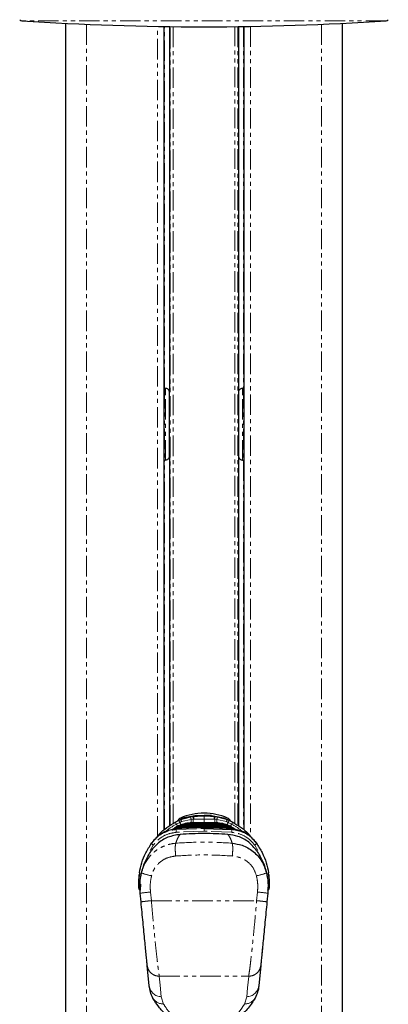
# Paper-space layout 'Wall Base Bracket' of a CAD drawing. Header units: millimetres. Extents: x 245 to 9339, y 492 to 8064.
# Tile 50 of 57: x 7281 to 7396, y 2494 to 2799. Entities that reach past the tile are written whole.
import ezdxf

# ---------------------------------------------------------------- set-up
doc = ezdxf.new("R2010")
doc.units = ezdxf.units.MM
doc.linetypes.add('PHANTOM', pattern=[12.7, 6.35, -1.27, 1.27, -1.27, 1.27, -1.27])

psp = doc.layouts.new('Wall Base Bracket')

# ---------------------------------------------------------------- linework, layer by layer
at = {"color": 8, "linetype": 'PHANTOM', "lineweight": 18}
for p, q in [((7395.07, 2799.02), (7282.06, 2799.02)), ((7302.15, 2797.91), (7302.15, 692.06)), ((7374.98, 2797.91), (7374.98, 692.06)), ((7324.1, 2545.7), (7324.1, 2797.25)), ((7326.32, 2684.97), (7326.32, 2797.22)), ((7328.04, 2549.12), (7328.04, 2797.2)), ((7329.04, 2797.18), (7329.04, 2549.77)), ((7348.09, 2549.77), (7348.09, 2797.18)), ((7349.09, 2797.2), (7349.09, 2549.12)), ((7350.81, 2797.22), (7350.81, 2684.97)), ((7353.03, 2797.25), (7353.03, 2545.7)), ((7326.31, 2684.97), (7326.31, 2662.48)), ((7326.66, 2683.1), (7326.66, 2685.06)), ((7350.47, 2683.1), (7350.47, 2685.05)), ((7350.82, 2684.94), (7350.82, 2662.55)), ((7326.66, 2662.45), (7326.66, 2683.1)), ((7327.71, 2682.38), (7327.71, 2684.27)), ((7327.71, 2663.23), (7327.71, 2682.38)), ((7349.42, 2682.38), (7349.42, 2684.2)), ((7349.42, 2663.15), (7349.42, 2682.38)), ((7350.47, 2662.45), (7350.47, 2683.1)), ((7326.32, 2547.85), (7326.32, 2662.48)), ((7350.81, 2662.48), (7350.81, 2547.85)), ((7331.08, 2550.07), (7329.99, 2549.52)), ((7331.63, 2550.3), (7331.08, 2550.07)), ((7334.56, 2551.01), (7331.63, 2550.3)), ((7334.38, 2551.84), (7335.11, 2551.91)), ((7335.2, 2551.06), (7334.56, 2551.01)), ((7335.11, 2551.91), (7335.43, 2551.93)), ((7335.45, 2551.07), (7335.2, 2551.06)), ((7335.43, 2551.93), (7336.21, 2552.2)), ((7338.57, 2551.11), (7335.45, 2551.07)), ((7338.57, 2551.97), (7338.57, 2552.23)), ((7338.57, 2551.11), (7338.57, 2551.97)), ((7338.57, 2551.11), (7338.57, 2549.93)), ((7341.68, 2551.07), (7338.57, 2551.11)), ((7338.57, 2549.78), (7338.57, 2549.98)), ((7341.7, 2551.93), (7340.92, 2552.2)), ((7341.93, 2551.06), (7341.68, 2551.07)), ((7341.7, 2551.93), (7342.02, 2551.91)), ((7342.57, 2551.01), (7341.93, 2551.06)), ((7342.02, 2551.91), (7342.75, 2551.84)), ((7345.5, 2550.3), (7342.57, 2551.01)), ((7346.05, 2550.07), (7345.5, 2550.3)), ((7347.14, 2549.52), (7346.05, 2550.07)), ((7329.92, 2547.86), (7338.57, 2548.21)), ((7329.92, 2547.86), (7330.11, 2548.1)), ((7338.57, 2547.36), (7329.97, 2547.01)), ((7330.31, 2548.11), (7330.17, 2548.1)), ((7332.24, 2548.62), (7332.29, 2548.62)), ((7332.29, 2548.62), (7332.58, 2548.84)), ((7332.96, 2549.15), (7333.01, 2549.15)), ((7333.01, 2549.15), (7333.35, 2549.37)), ((7333.81, 2549.67), (7333.87, 2549.67)), ((7333.87, 2549.67), (7334.28, 2549.89)), ((7338.57, 2549.3), (7338.57, 2549.5)), ((7338.57, 2548.82), (7338.57, 2549.02)), ((7338.57, 2548.21), (7338.57, 2548.43)), ((7338.57, 2547.36), (7338.57, 2548.21)), ((7347.16, 2547.01), (7338.57, 2547.36)), ((7343.26, 2549.67), (7342.85, 2549.89)), ((7343.26, 2549.67), (7343.32, 2549.67)), ((7344.12, 2549.15), (7343.78, 2549.37)), ((7344.12, 2549.15), (7344.17, 2549.15)), ((7344.85, 2548.62), (7344.55, 2548.84)), ((7344.85, 2548.62), (7344.89, 2548.62)), ((7346.96, 2548.1), (7346.82, 2548.11)), ((7346.96, 2548.1), (7346.95, 2548.11)), ((7347.02, 2548.1), (7346.96, 2548.1)), ((7347.21, 2547.86), (7347.02, 2548.1)), ((7322.84, 2543.01), (7321.86, 2541.36)), ((7355.26, 2541.36), (7354.29, 2543.01)), ((7318.97, 2530.87), (7318.91, 2529.04)), ((7321.96, 2528.44), (7322.23, 2525.76)), ((7322.23, 2525.76), (7354.9, 2525.76)), ((7354.9, 2525.76), (7355.17, 2528.44)), ((7357.01, 2514.82), (7356.96, 2514.82)), ((7324.7, 2502.27), (7352.43, 2502.27)), ((7325.32, 2495.94), (7326.02, 2493.67)), ((7351.11, 2493.67), (7351.81, 2495.94))]:
    psp.add_line(p, q, dxfattribs=at)
at = {"color": 7, "linetype": 'Continuous', "lineweight": 25}
for p, q in [((7295.61, 2798.22), (7295.61, 692.06)), ((7381.52, 692.06), (7381.52, 2798.22)), ((7326.25, 2547.79), (7326.25, 2797.22)), ((7327.82, 2797.2), (7327.82, 2683.61)), ((7349.32, 2683.61), (7349.32, 2797.2)), ((7350.89, 2797.22), (7350.89, 2547.78)), ((7326.25, 2684.97), (7326.32, 2684.97)), ((7350.81, 2684.97), (7350.89, 2684.97)), ((7327.86, 2668.23), (7327.86, 2679.23)), ((7349.28, 2679.23), (7349.28, 2668.23)), ((7327.82, 2663.85), (7327.82, 2548.98)), ((7349.32, 2548.98), (7349.32, 2663.85)), ((7326.32, 2662.48), (7326.25, 2662.48)), ((7350.89, 2662.48), (7350.81, 2662.48)), ((7329.62, 2550.14), (7330.7, 2550.71)), ((7330.7, 2550.71), (7331.23, 2550.95)), ((7331.23, 2550.95), (7334.38, 2551.84)), ((7336.21, 2552.2), (7332.51, 2551.48)), ((7336.21, 2552.2), (7338.57, 2552.23)), ((7340.92, 2552.2), (7338.57, 2552.23)), ((7340.92, 2552.2), (7344.62, 2551.48)), ((7342.75, 2551.84), (7345.9, 2550.95)), ((7345.9, 2550.95), (7346.43, 2550.71)), ((7346.43, 2550.71), (7347.51, 2550.14)), ((7328.67, 2547.8), (7328.59, 2547.74)), ((7330.05, 2548.67), (7329.4, 2548.28)), ((7330.15, 2548.72), (7330.05, 2548.67)), ((7330.17, 2548.1), (7330.11, 2548.1)), ((7330.17, 2548.1), (7330.18, 2548.11)), ((7330.31, 2548.12), (7330.18, 2548.11)), ((7330.31, 2548.11), (7330.31, 2548.12)), ((7331.95, 2548.32), (7331.91, 2548.32)), ((7331.91, 2548.32), (7331.91, 2548.32)), ((7332.62, 2548.85), (7332.58, 2548.84)), ((7332.58, 2548.84), (7332.58, 2548.85)), ((7333.41, 2549.37), (7333.35, 2549.37)), ((7333.35, 2549.37), (7333.35, 2549.37)), ((7334.35, 2549.9), (7334.28, 2549.89)), ((7334.28, 2549.89), (7334.28, 2549.89)), ((7338.57, 2548.21), (7347.21, 2547.86)), ((7342.85, 2549.89), (7342.78, 2549.9)), ((7343.78, 2549.37), (7343.72, 2549.37)), ((7343.78, 2549.37), (7343.78, 2549.37)), ((7344.55, 2548.84), (7344.51, 2548.85)), ((7344.55, 2548.84), (7344.55, 2548.85)), ((7345.22, 2548.32), (7345.18, 2548.32)), ((7345.9, 2548.16), (7345.22, 2548.32)), ((7345.22, 2548.32), (7345.22, 2548.32)), ((7346.95, 2548.11), (7346.82, 2548.12)), ((7346.82, 2548.11), (7346.82, 2548.12)), ((7347.02, 2548.11), (7346.95, 2548.11)), ((7347.08, 2548.67), (7346.98, 2548.72)), ((7347.02, 2548.1), (7347.02, 2548.11)), ((7347.08, 2548.67), (7347.73, 2548.28)), ((7347.73, 2548.28), (7347.82, 2548.22)), ((7348.54, 2547.74), (7348.46, 2547.8)), ((7322.68, 2544.12), (7322.36, 2543.68)), ((7354.46, 2544.12), (7354.78, 2543.68)), ((7321.79, 2542.85), (7322.05, 2543.18)), ((7355.09, 2543.17), (7355.34, 2542.85)), ((7318.37, 2531.38), (7318.45, 2533.8)), ((7318.52, 2534.45), (7318.45, 2533.8)), ((7358.68, 2533.8), (7358.61, 2534.45)), ((7358.68, 2533.8), (7358.76, 2531.38)), ((7318.31, 2529.66), (7318.37, 2531.38)), ((7358.76, 2531.38), (7358.82, 2529.66)), ((7319.05, 2525.38), (7318.79, 2528.06)), ((7358.34, 2528.06), (7358.09, 2525.38)), ((7357.19, 2516.66), (7357.14, 2516.66)), ((7357.02, 2515.38), (7357.07, 2515.38)), ((7356.6, 2510.58), (7356.55, 2510.58)), ((7356.64, 2510.94), (7356.59, 2510.95)), ((7356.29, 2507.34), (7356.24, 2507.34)), ((7356.34, 2507.83), (7356.29, 2507.83)), ((7356.46, 2509.03), (7356.41, 2509.04)), ((7356.43, 2509.34), (7356.48, 2509.33)), ((7356.49, 2509.43), (7356.44, 2509.43)), ((7321.57, 2499.31), (7320.95, 2505.64)), ((7356.18, 2505.64), (7355.57, 2499.31)), ((7356.16, 2506.01), (7356.11, 2506.01))]:
    psp.add_line(p, q, dxfattribs=at)
at = {"color": 8, "linetype": 'PHANTOM', "lineweight": 18, "flags": 128}
for points in [[(7335.2, 2551.06), (7335.21, 2550.75), (7335.22, 2550.48), (7335.23, 2550.23), (7335.23, 2550.02), (7335.24, 2549.87)], [(7341.9, 2549.91), (7341.9, 2550.02), (7341.91, 2550.23), (7341.91, 2550.48), (7341.92, 2550.75), (7341.93, 2551.06)], [(7332.3, 2548.35), (7332.3, 2548.37), (7332.3, 2548.42), (7332.29, 2548.48), (7332.29, 2548.52), (7332.29, 2548.56), (7332.29, 2548.59), (7332.29, 2548.61), (7332.29, 2548.62)], [(7333.03, 2548.87), (7333.03, 2548.89), (7333.02, 2548.95), (7333.02, 2549), (7333.02, 2549.05), (7333.02, 2549.09), (7333.02, 2549.12), (7333.01, 2549.14), (7333.01, 2549.15)], [(7333.88, 2549.39), (7333.88, 2549.41), (7333.88, 2549.47), (7333.88, 2549.52), (7333.88, 2549.57), (7333.87, 2549.61), (7333.87, 2549.64), (7333.87, 2549.66), (7333.87, 2549.67)], [(7343.25, 2549.39), (7343.25, 2549.41), (7343.25, 2549.47), (7343.25, 2549.52), (7343.26, 2549.57), (7343.26, 2549.61), (7343.26, 2549.64), (7343.26, 2549.66), (7343.26, 2549.67)], [(7344.1, 2548.87), (7344.1, 2548.89), (7344.11, 2548.95), (7344.11, 2549), (7344.11, 2549.05), (7344.11, 2549.09), (7344.12, 2549.12), (7344.12, 2549.14), (7344.12, 2549.15)], [(7344.83, 2548.35), (7344.83, 2548.37), (7344.83, 2548.42), (7344.84, 2548.48), (7344.84, 2548.52), (7344.84, 2548.56), (7344.84, 2548.59), (7344.85, 2548.61), (7344.85, 2548.62)], [(7322.84, 2543.01), (7322.72, 2543.08), (7322.61, 2543.17), (7322.51, 2543.26), (7322.43, 2543.36), (7322.37, 2543.45), (7322.34, 2543.54), (7322.33, 2543.62), (7322.36, 2543.68)], [(7354.29, 2543.01), (7354.41, 2543.08), (7354.52, 2543.17), (7354.62, 2543.26), (7354.7, 2543.36), (7354.76, 2543.45), (7354.79, 2543.54), (7354.8, 2543.62), (7354.78, 2543.68)], [(7324.7, 2502.27), (7324.97, 2499.52), (7325.32, 2495.94)], [(7351.81, 2495.94), (7352.08, 2498.69), (7352.43, 2502.27)]]:
    psp.add_lwpolyline(points, dxfattribs=at)
at = {"color": 7, "linetype": 'Continuous', "lineweight": 25, "flags": 128}
for points in [[(7328.71, 2547.83), (7328.83, 2547.9), (7329.31, 2548.22)], [(7347.82, 2548.22), (7348.31, 2547.9), (7348.7, 2547.64)]]:
    psp.add_lwpolyline(points, dxfattribs=at)
at = {"color": 7, "linetype": 'Continuous', "lineweight": 25}
for centre, radius, start, end in [((7282.13, 2800.02), 1, 223.253, 266.1738), ((7338.57, 3643.91), 846.78, 266.17378, 273.82622), ((7395.01, 2800.02), 1, 273.8262, 316.747), ((7332.07, 2549.56), 2, 113.9695, 150.2898), ((7338.57, 2534.94), 18, 66.0305, 113.9695), ((7345.07, 2549.56), 2, 29.4478, 66.0305), ((7318.91, 2529.64), 0.6, 178, 270), ((7358.22, 2529.64), 0.6, 270, 2)]:
    psp.add_arc(centre, radius, start, end, dxfattribs=at)
at = {"color": 8, "linetype": 'PHANTOM', "lineweight": 18}
for centre, radius, start, end in [((7324.32, 2546.51), 6.43, 27.9792, 34.4734), ((7328.11, 2548.76), 3.24, 23.8192, 36.985), ((7253.54, 2518.79), 83.61, 21.3615, 21.9702), ((7329.64, 2549.53), 2.14, 21.2599, 41.863), ((7330.42, 2550.55), 4.17, 6.3075, 18.0463), ((7283.42, 2549.51), 51.17, 0.3812, 1.6837), ((7324.99, 2550.51), 10.22, 3.0811, 7.9027), ((7149.64, 2545.44), 185.9, 1.7332, 1.9979), ((7527.49, 2545.44), 185.9, 178.0021, 178.2668), ((7352.14, 2550.51), 10.22, 172.0973, 176.9189), ((7398.07, 2549.42), 55.52, 178.3577, 179.5158), ((7346.71, 2550.55), 4.17, 161.9537, 173.6925), ((7347.49, 2549.53), 2.14, 138.137, 158.7401), ((7422.12, 2519.37), 82.02, 158.0263, 158.6623), ((7349.02, 2548.76), 3.24, 143.015, 156.1808), ((7352.81, 2546.51), 6.43, 145.5266, 152.0208), ((7336.85, 2547.84), 6.92, 179.7748, 186.9052), ((7377.86, 2576.53), 54.96, 209.4341, 210.2907), ((7300, 2576.11), 54.12, 329.6798, 330.5703), ((7340.28, 2547.84), 6.92, 353.0948, 0.2252), ((7319, 2533.87), 0.547, 187.1068, 275.93), ((7319.08, 2534.47), 0.561, 181.4063, 273.1285), ((7325.33, 2550.17), 16.95, 248.7319, 259.6763), ((7351.8, 2550.17), 16.95, 280.3237, 291.2681), ((7358.05, 2534.47), 0.561, 266.8715, 358.5937), ((7358.14, 2533.87), 0.547, 264.07, 352.8932), ((7318.87, 2531.39), 0.505, 181.7841, 254.2349), ((7358.26, 2531.39), 0.506, 285.1837, 358.1823), ((7324.84, 2491.45), 37.1, 94.4465, 99.3836), ((7352.29, 2491.45), 37.1, 80.6164, 85.5535), ((7325.38, 2499.78), 3.84, 187.0492, 269.2205), ((7351.76, 2499.78), 3.84, 270.7795, 352.9508), ((7325.89, 2497.32), 3.64, 209.2788, 272.0986), ((7351.24, 2497.32), 3.64, 267.9014, 330.7212)]:
    psp.add_arc(centre, radius, start, end, dxfattribs=at)
at = {"color": 7, "linetype": 'Continuous', "lineweight": 25}
for centre, start_param, end_param in [((7327.67, 2679.23), 4.712389, 5.388352), ((7349.46, 2679.23), 0.894834, 1.570796), ((7327.67, 2668.23), 4.036426, 4.712389), ((7349.46, 2668.23), 1.570796, 2.246759)]:
    psp.add_ellipse(centre, major_axis=(0, 7), ratio=0.026186, start_param=start_param, end_param=end_param, dxfattribs=at)
for points, knots in [([(7326.32, 2684.97), (7326.46, 2684.96), (7326.75, 2684.95), (7327.14, 2684.81), (7327.48, 2684.58), (7327.76, 2684.19), (7327.79, 2683.82), (7327.82, 2683.61)], [0, 0, 0, 0, 0.155314, 0.310339, 0.472241, 0.702736, 1, 1, 1, 1]), ([(7349.32, 2683.61), (7349.34, 2683.85), (7349.39, 2684.23), (7349.71, 2684.63), (7350.09, 2684.86), (7350.48, 2684.96), (7350.73, 2684.97), (7350.81, 2684.97)], [0, 0, 0, 0, 0.3398111, 0.5509555, 0.7294212, 0.908781, 1, 1, 1, 1]), ([(7327.82, 2663.85), (7327.79, 2663.61), (7327.75, 2663.22), (7327.43, 2662.82), (7327.04, 2662.6), (7326.65, 2662.5), (7326.4, 2662.49), (7326.32, 2662.48)], [0, 0, 0, 0, 0.339811, 0.550955, 0.729421, 0.908781, 1, 1, 1, 1]), ([(7350.81, 2662.48), (7350.67, 2662.49), (7350.38, 2662.51), (7350, 2662.64), (7349.65, 2662.88), (7349.37, 2663.27), (7349.34, 2663.64), (7349.32, 2663.85)], [0, 0, 0, 0, 0.1553142, 0.3103392, 0.4722408, 0.7027363, 1, 1, 1, 1]), ([(7323.68, 2545.18), (7324.02, 2545.62), (7324.98, 2546.87), (7327.01, 2548.53), (7328.74, 2549.6), (7329.62, 2550.14)], [0, 0, 0, 0, 0.2152012, 0.6038271, 1, 1, 1, 1]), ([(7332.51, 2551.48), (7332.49, 2551.48), (7332.03, 2551.3), (7331.62, 2551.12), (7331.23, 2550.95)], [0, 0, 0, 0, 0.05035, 1, 1, 1, 1]), ([(7338.57, 2549.98), (7338.53, 2549.98), (7337.83, 2549.98), (7336.42, 2549.97), (7335.05, 2549.92), (7334.35, 2549.9)], [0, 0, 0, 0, 0.024033, 0.499895, 1, 1, 1, 1]), ([(7342.78, 2549.9), (7342.75, 2549.9), (7342.05, 2549.93), (7340.64, 2549.97), (7339.27, 2549.98), (7338.57, 2549.98)], [0, 0, 0, 0, 0.024244, 0.500106, 1, 1, 1, 1]), ([(7344.62, 2551.48), (7344.64, 2551.48), (7345.1, 2551.3), (7345.51, 2551.12), (7345.9, 2550.95)], [0, 0, 0, 0, 0.05035, 1, 1, 1, 1]), ([(7347.51, 2550.14), (7348.37, 2549.62), (7350.11, 2548.55), (7352.14, 2546.88), (7353.11, 2545.62), (7353.45, 2545.18)], [0, 0, 0, 0, 0.388625, 0.784799, 1, 1, 1, 1]), ([(7330.11, 2548.1), (7329, 2547.91), (7326.8, 2547.53), (7324.26, 2545.95), (7323.14, 2544.65), (7322.68, 2544.12)], [0, 0, 0, 0, 0.373601, 0.740943, 1, 1, 1, 1]), ([(7333.35, 2549.37), (7332.88, 2549.32), (7332.06, 2549.24), (7330.76, 2548.88), (7329.65, 2548.42), (7328.94, 2547.97), (7328.67, 2547.8)], [0, 0, 0, 0, 0.2849259, 0.4961002, 0.8071302, 1, 1, 1, 1]), ([(7328.71, 2547.76), (7328.92, 2547.91), (7329.44, 2548.24), (7330.48, 2548.67), (7331.68, 2549.02), (7332.58, 2549.11), (7332.96, 2549.15)], [0, 0, 0, 0, 0.17113, 0.404514, 0.745288, 1, 1, 1, 1]), ([(7332.58, 2548.84), (7332.51, 2548.84), (7331.94, 2548.8), (7331.01, 2548.65), (7329.96, 2548.3), (7329.31, 2548.06), (7329.03, 2547.88), (7328.95, 2547.83)], [0, 0, 0, 0, 0.0545481, 0.4540849, 0.7324253, 0.9327807, 1, 1, 1, 1]), ([(7329.23, 2547.89), (7329.27, 2547.91), (7329.63, 2548.08), (7330.49, 2548.35), (7331.46, 2548.56), (7332.1, 2548.61), (7332.24, 2548.62)], [0, 0, 0, 0, 0.042226, 0.381599, 0.867688, 1, 1, 1, 1]), ([(7329.31, 2548.22), (7329.31, 2548.22), (7329.34, 2548.24), (7329.37, 2548.26), (7329.4, 2548.28)], [0, 0, 0, 0, 0.0094, 1, 1, 1, 1]), ([(7329.4, 2548.28), (7329.62, 2548.41), (7330.27, 2548.79), (7331.64, 2549.35), (7332.93, 2549.62), (7333.72, 2549.66), (7333.81, 2549.67)], [0, 0, 0, 0, 0.160385, 0.490153, 0.944734, 1, 1, 1, 1]), ([(7334.28, 2549.89), (7334.28, 2549.89), (7333.57, 2549.86), (7332.12, 2549.65), (7330.81, 2549.04), (7330.15, 2548.72)], [0, 0, 0, 0, 0.002812, 0.494132, 1, 1, 1, 1]), ([(7338.57, 2548.43), (7337.68, 2548.43), (7334.92, 2548.41), (7332.17, 2548.23), (7330.31, 2548.11)], [0, 0, 0, 0, 0.32125, 1, 1, 1, 1]), ([(7331.91, 2548.32), (7331.75, 2548.31), (7331.36, 2548.28), (7330.98, 2548.19), (7330.76, 2548.14)], [0, 0, 0, 0, 0.415371, 1, 1, 1, 1]), ([(7338.57, 2548.54), (7338.47, 2548.54), (7337.7, 2548.54), (7336.6, 2548.52), (7334.92, 2548.48), (7333.49, 2548.42), (7332.38, 2548.35), (7331.95, 2548.32)], [0, 0, 0, 0, 0.04475, 0.3480765, 0.4997344, 0.8031202, 1, 1, 1, 1]), ([(7338.57, 2549.02), (7337.91, 2549.02), (7336.92, 2549.01), (7335.26, 2548.97), (7333.94, 2548.92), (7332.95, 2548.86), (7332.62, 2548.85)], [0, 0, 0, 0, 0.3308948, 0.4997867, 0.8377138, 1, 1, 1, 1]), ([(7338.57, 2549.5), (7338.04, 2549.5), (7337.18, 2549.5), (7335.61, 2549.46), (7334.41, 2549.42), (7333.55, 2549.38), (7333.41, 2549.37)], [0, 0, 0, 0, 0.305202, 0.499842, 0.916458, 1, 1, 1, 1]), ([(7343.72, 2549.37), (7343.2, 2549.4), (7342.34, 2549.44), (7340.76, 2549.48), (7339.57, 2549.5), (7338.71, 2549.5), (7338.57, 2549.5)], [0, 0, 0, 0, 0.305522, 0.500162, 0.917082, 1, 1, 1, 1]), ([(7344.51, 2548.85), (7343.85, 2548.88), (7342.86, 2548.93), (7341.2, 2548.99), (7339.88, 2549.02), (7338.89, 2549.02), (7338.57, 2549.02)], [0, 0, 0, 0, 0.331322, 0.500214, 0.838141, 1, 1, 1, 1]), ([(7345.18, 2548.32), (7345.08, 2548.33), (7344.31, 2548.38), (7343.21, 2548.44), (7341.54, 2548.5), (7340.1, 2548.53), (7339, 2548.54), (7338.57, 2548.54)], [0, 0, 0, 0, 0.045283, 0.348609, 0.500266, 0.803652, 1, 1, 1, 1]), ([(7346.82, 2548.11), (7344.96, 2548.23), (7342.21, 2548.41), (7339.45, 2548.43), (7338.57, 2548.43)], [0, 0, 0, 0, 0.67875, 1, 1, 1, 1]), ([(7346.98, 2548.72), (7346.96, 2548.74), (7346.31, 2549.09), (7344.97, 2549.66), (7343.56, 2549.82), (7342.85, 2549.89)], [0, 0, 0, 0, 0.018267, 0.509409, 1, 1, 1, 1]), ([(7343.32, 2549.67), (7343.41, 2549.66), (7344.21, 2549.62), (7345.51, 2549.35), (7346.87, 2548.79), (7347.52, 2548.4), (7347.73, 2548.28)], [0, 0, 0, 0, 0.058111, 0.513481, 0.843245, 1, 1, 1, 1]), ([(7348.46, 2547.8), (7348.04, 2548.06), (7347.31, 2548.5), (7346.04, 2548.99), (7344.9, 2549.28), (7344.08, 2549.34), (7343.78, 2549.37)], [0, 0, 0, 0, 0.296146, 0.5073, 0.816527, 1, 1, 1, 1]), ([(7344.17, 2549.15), (7344.21, 2549.14), (7344.76, 2549.11), (7345.66, 2548.96), (7346.97, 2548.55), (7347.87, 2548.16), (7348.39, 2547.81), (7348.48, 2547.75)], [0, 0, 0, 0, 0.028912, 0.36082, 0.591296, 0.929858, 1, 1, 1, 1]), ([(7348.27, 2547.8), (7348.26, 2547.81), (7347.94, 2548.02), (7347.1, 2548.33), (7345.88, 2548.72), (7344.96, 2548.8), (7344.55, 2548.84)], [0, 0, 0, 0, 0.0179849, 0.2892278, 0.6839924, 1, 1, 1, 1]), ([(7344.89, 2548.62), (7345.03, 2548.61), (7345.67, 2548.56), (7346.65, 2548.35), (7347.51, 2548.07), (7347.86, 2547.91), (7347.9, 2547.89)], [0, 0, 0, 0, 0.1340314, 0.6200034, 0.9593039, 1, 1, 1, 1]), ([(7354.46, 2544.12), (7353.99, 2544.65), (7352.87, 2545.95), (7350.33, 2547.53), (7348.13, 2547.91), (7347.02, 2548.1)], [0, 0, 0, 0, 0.259057, 0.626399, 1, 1, 1, 1]), ([(7331.14, 2546.33), (7329.85, 2546.11), (7327.29, 2545.68), (7324.16, 2543.73), (7322.78, 2542.02), (7322.18, 2541.26)], [0, 0, 0, 0, 0.358423, 0.7169, 1, 1, 1, 1]), ([(7345.99, 2546.33), (7343.53, 2546.46), (7338.57, 2546.73), (7333.62, 2546.46), (7331.14, 2546.33)], [0, 0, 0, 0, 0.498544, 1, 1, 1, 1]), ([(7354.95, 2541.26), (7354.17, 2542.2), (7352.61, 2544.07), (7349.36, 2545.82), (7347.04, 2546.17), (7345.99, 2546.33)], [0, 0, 0, 0, 0.353352, 0.707215, 1, 1, 1, 1]), ([(7318.52, 2534.45), (7318.73, 2535.47), (7319.14, 2537.43), (7320.38, 2540.61), (7321.69, 2542.65), (7322.36, 2543.68)], [0, 0, 0, 0, 0.349022, 0.66958, 1, 1, 1, 1]), ([(7319.18, 2534.38), (7319.49, 2535.52), (7320.09, 2537.79), (7321.48, 2540.1), (7322.18, 2541.26)], [0, 0, 0, 0, 0.499404, 1, 1, 1, 1]), ([(7347.3, 2543.61), (7348.34, 2543.45), (7350.69, 2543.07), (7353.95, 2541.17), (7356.69, 2538.18), (7357.53, 2535.65), (7357.95, 2534.38)], [0, 0, 0, 0, 0.208695, 0.473319, 0.736593, 1, 1, 1, 1]), ([(7354.78, 2543.68), (7355.42, 2542.68), (7356.73, 2540.65), (7357.98, 2537.46), (7358.4, 2535.47), (7358.61, 2534.45)], [0, 0, 0, 0, 0.32022, 0.650979, 1, 1, 1, 1]), ([(7354.95, 2541.26), (7355.65, 2540.11), (7357.04, 2537.79), (7357.65, 2535.52), (7357.95, 2534.38)], [0, 0, 0, 0, 0.499285, 1, 1, 1, 1]), ([(7318.79, 2528.06), (7318.73, 2529.1), (7318.61, 2531.23), (7318.99, 2533.32), (7319.18, 2534.38)], [0, 0, 0, 0, 0.493479, 1, 1, 1, 1]), ([(7357.95, 2534.38), (7358.14, 2533.35), (7358.52, 2531.26), (7358.4, 2529.13), (7358.34, 2528.06)], [0, 0, 0, 0, 0.493486, 1, 1, 1, 1]), ([(7320.95, 2505.64), (7320.91, 2506.05), (7320.83, 2506.87), (7320.66, 2508.66), (7320.45, 2510.8), (7320.21, 2513.29), (7319.95, 2516.07), (7319.66, 2519.06), (7319.35, 2522.19), (7319.15, 2524.32), (7319.05, 2525.38)], [0, 0, 0, 0, 0.124405, 0.249474, 0.373855, 0.498989, 0.623387, 0.749223, 0.874701, 1, 1, 1, 1]), ([(7358.09, 2525.38), (7357.98, 2524.31), (7357.78, 2522.17), (7357.47, 2519.03), (7357.18, 2516.04), (7356.91, 2513.27), (7356.67, 2510.78), (7356.47, 2508.65), (7356.3, 2506.86), (7356.22, 2506.05), (7356.18, 2505.64)], [0, 0, 0, 0, 0.12587, 0.2521792, 0.3773137, 0.5026874, 0.6269191, 0.7518759, 0.87635, 1, 1, 1, 1]), ([(7322.71, 2495.53), (7322.42, 2496.15), (7321.84, 2497.4), (7321.66, 2498.67), (7321.57, 2499.31)], [0, 0, 0, 0, 0.496617, 1, 1, 1, 1]), ([(7355.57, 2499.31), (7355.48, 2498.68), (7355.3, 2497.41), (7354.71, 2496.16), (7354.42, 2495.53)], [0, 0, 0, 0, 0.496951, 1, 1, 1, 1]), ([(7354.42, 2495.53), (7353.78, 2494.49), (7352.83, 2492.91), (7350.88, 2490.87), (7349.27, 2489.54), (7347.56, 2488.43), (7345.62, 2487.44), (7343.29, 2486.61), (7340.66, 2486.13), (7338.29, 2486.01), (7335.83, 2486.21), (7333.57, 2486.71), (7331.59, 2487.43), (7329.87, 2488.26), (7328.27, 2489.25), (7326.32, 2490.77), (7324.32, 2492.86), (7323.26, 2494.62), (7322.71, 2495.53)], [0, 0, 0, 0, 0.130736, 0.197342, 0.26455, 0.310389, 0.35682, 0.419933, 0.465352, 0.504812, 0.544104, 0.59545, 0.636247, 0.678031, 0.728876, 0.780345, 0.886146, 1, 1, 1, 1])]:
    psp.add_open_spline(points, degree=3, knots=knots, dxfattribs=at)
at = {"color": 8, "linetype": 'PHANTOM', "lineweight": 18}
for points, knots in [([(7335.43, 2551.93), (7335.91, 2551.94), (7336.95, 2551.97), (7338, 2551.97), (7338.57, 2551.97)], [0, 0, 0, 0, 0.458483, 1, 1, 1, 1]), ([(7338.57, 2551.97), (7339.13, 2551.97), (7340.18, 2551.97), (7341.23, 2551.94), (7341.7, 2551.93)], [0, 0, 0, 0, 0.541517, 1, 1, 1, 1]), ([(7322.36, 2543.68), (7322.88, 2544.31), (7324.05, 2545.71), (7326.69, 2547.31), (7328.85, 2547.68), (7329.92, 2547.86)], [0, 0, 0, 0, 0.291567, 0.64553, 1, 1, 1, 1]), ([(7329.97, 2547.01), (7328.96, 2546.83), (7326.92, 2546.47), (7324.43, 2544.94), (7323.34, 2543.61), (7322.84, 2543.01)], [0, 0, 0, 0, 0.3525532, 0.7063709, 1, 1, 1, 1]), ([(7329.99, 2549.52), (7328.97, 2548.94), (7327.78, 2548.27), (7326.81, 2547.34), (7326.68, 2547.21)], [0, 0, 0, 0, 0.867136, 1, 1, 1, 1]), ([(7332.26, 2548.3), (7332.26, 2548.33), (7332.25, 2548.4), (7332.25, 2548.5), (7332.24, 2548.59), (7332.24, 2548.61), (7332.24, 2548.62)], [0, 0, 0, 0, 0.161031, 0.440687, 0.720344, 1, 1, 1, 1]), ([(7332.29, 2548.62), (7332.32, 2548.63), (7333.03, 2548.67), (7334.07, 2548.72), (7335.74, 2548.78), (7337.13, 2548.81), (7338.18, 2548.82), (7338.57, 2548.82)], [0, 0, 0, 0, 0.0173915, 0.3369317, 0.4966963, 0.8162996, 1, 1, 1, 1]), ([(7332.98, 2548.83), (7332.98, 2548.85), (7332.97, 2548.92), (7332.97, 2549.03), (7332.96, 2549.12), (7332.96, 2549.14), (7332.96, 2549.15)], [0, 0, 0, 0, 0.161012, 0.440674, 0.720337, 1, 1, 1, 1]), ([(7333.01, 2549.15), (7333.6, 2549.18), (7334.51, 2549.22), (7336.15, 2549.28), (7337.42, 2549.3), (7338.35, 2549.3), (7338.57, 2549.3)], [0, 0, 0, 0, 0.314829, 0.495571, 0.884785, 1, 1, 1, 1]), ([(7333.83, 2549.35), (7333.82, 2549.38), (7333.82, 2549.45), (7333.82, 2549.55), (7333.81, 2549.64), (7333.81, 2549.66), (7333.81, 2549.67)], [0, 0, 0, 0, 0.160981, 0.440654, 0.720327, 1, 1, 1, 1]), ([(7333.87, 2549.67), (7333.97, 2549.68), (7334.75, 2549.71), (7336.19, 2549.76), (7337.65, 2549.78), (7338.44, 2549.78), (7338.57, 2549.78)], [0, 0, 0, 0, 0.0661, 0.493687, 0.921273, 1, 1, 1, 1]), ([(7338.57, 2549.78), (7338.69, 2549.78), (7339.48, 2549.78), (7340.94, 2549.76), (7342.38, 2549.71), (7343.16, 2549.68), (7343.26, 2549.67)], [0, 0, 0, 0, 0.078728, 0.506313, 0.933899, 1, 1, 1, 1]), ([(7338.57, 2549.46), (7338.57, 2549.49), (7338.57, 2549.56), (7338.57, 2549.66), (7338.57, 2549.75), (7338.57, 2549.77), (7338.57, 2549.78)], [0, 0, 0, 0, 0.161092, 0.440728, 0.720364, 1, 1, 1, 1]), ([(7338.57, 2549.3), (7339.16, 2549.3), (7340.1, 2549.29), (7341.75, 2549.25), (7343, 2549.21), (7343.92, 2549.16), (7344.12, 2549.15)], [0, 0, 0, 0, 0.3236898, 0.5044315, 0.893531, 1, 1, 1, 1]), ([(7338.57, 2548.98), (7338.57, 2549.01), (7338.57, 2549.08), (7338.57, 2549.18), (7338.57, 2549.27), (7338.57, 2549.29), (7338.57, 2549.3)], [0, 0, 0, 0, 0.161092, 0.440728, 0.720364, 1, 1, 1, 1]), ([(7338.57, 2548.82), (7338.62, 2548.82), (7339.34, 2548.82), (7340.39, 2548.81), (7342.06, 2548.76), (7343.44, 2548.71), (7344.48, 2548.65), (7344.85, 2548.62)], [0, 0, 0, 0, 0.0239994, 0.3435395, 0.503304, 0.8229067, 1, 1, 1, 1]), ([(7338.57, 2548.5), (7338.57, 2548.52), (7338.57, 2548.6), (7338.57, 2548.7), (7338.57, 2548.79), (7338.57, 2548.81), (7338.57, 2548.82)], [0, 0, 0, 0, 0.161092, 0.440728, 0.720364, 1, 1, 1, 1]), ([(7338.57, 2548.02), (7338.57, 2548.04), (7338.57, 2548.11), (7338.57, 2548.22), (7338.57, 2548.31), (7338.57, 2548.33), (7338.57, 2548.34)], [0, 0, 0, 0, 0.161092, 0.440728, 0.720364, 1, 1, 1, 1]), ([(7343.31, 2549.35), (7343.31, 2549.38), (7343.31, 2549.45), (7343.32, 2549.55), (7343.32, 2549.64), (7343.32, 2549.66), (7343.32, 2549.67)], [0, 0, 0, 0, 0.160966, 0.440644, 0.720322, 1, 1, 1, 1]), ([(7344.15, 2548.83), (7344.15, 2548.85), (7344.16, 2548.92), (7344.16, 2549.03), (7344.17, 2549.12), (7344.17, 2549.14), (7344.17, 2549.15)], [0, 0, 0, 0, 0.161001, 0.440667, 0.720334, 1, 1, 1, 1]), ([(7344.87, 2548.3), (7344.87, 2548.33), (7344.88, 2548.4), (7344.88, 2548.5), (7344.89, 2548.59), (7344.89, 2548.61), (7344.89, 2548.62)], [0, 0, 0, 0, 0.161023, 0.440682, 0.720341, 1, 1, 1, 1]), ([(7350.4, 2547.24), (7350.24, 2547.4), (7349.27, 2548.32), (7348.1, 2548.98), (7347.14, 2549.52)], [0, 0, 0, 0, 0.173174, 1, 1, 1, 1]), ([(7354.29, 2543.01), (7353.79, 2543.62), (7352.7, 2544.94), (7350.21, 2546.47), (7348.17, 2546.83), (7347.16, 2547.01)], [0, 0, 0, 0, 0.294215, 0.647739, 1, 1, 1, 1]), ([(7347.21, 2547.86), (7348.28, 2547.68), (7350.44, 2547.31), (7353.08, 2545.71), (7354.25, 2544.31), (7354.78, 2543.68)], [0, 0, 0, 0, 0.354177, 0.707848, 1, 1, 1, 1]), ([(7331.14, 2546.33), (7330.83, 2545.87), (7330.23, 2544.95), (7329.97, 2544.06), (7329.83, 2543.61)], [0, 0, 0, 0, 0.499853, 1, 1, 1, 1]), ([(7329.83, 2543.61), (7332.73, 2543.78), (7338.55, 2544.13), (7344.37, 2543.78), (7347.3, 2543.61)], [0, 0, 0, 0, 0.497685, 1, 1, 1, 1]), ([(7347.3, 2543.61), (7347.17, 2544.06), (7346.9, 2544.95), (7346.3, 2545.87), (7345.99, 2546.33)], [0, 0, 0, 0, 0.499877, 1, 1, 1, 1]), ([(7319.18, 2534.38), (7319.47, 2535.33), (7319.95, 2536.93), (7321.21, 2538.91), (7322.55, 2540.43), (7324.14, 2541.69), (7325.91, 2542.67), (7327.83, 2543.35), (7329.16, 2543.52), (7329.83, 2543.61)], [0, 0, 0, 0, 0.196461, 0.330152, 0.463846, 0.597934, 0.732025, 0.866012, 1, 1, 1, 1]), ([(7329.75, 2539.64), (7328.82, 2539.49), (7326.97, 2539.17), (7324.6, 2537.62), (7322.98, 2535.65), (7322.5, 2534.14), (7322.29, 2533.5)], [0, 0, 0, 0, 0.273074, 0.54299, 0.807448, 1, 1, 1, 1]), ([(7347.38, 2539.64), (7344.43, 2539.81), (7338.55, 2540.14), (7332.68, 2539.81), (7329.75, 2539.64)], [0, 0, 0, 0, 0.502298, 1, 1, 1, 1]), ([(7354.84, 2533.5), (7354.54, 2534.35), (7353.95, 2536.06), (7352.01, 2538.04), (7349.74, 2539.29), (7348.1, 2539.54), (7347.38, 2539.64)], [0, 0, 0, 0, 0.257817, 0.519525, 0.787005, 1, 1, 1, 1]), ([(7322.29, 2533.5), (7322.13, 2532.68), (7321.81, 2531), (7321.91, 2529.3), (7321.96, 2528.44)], [0, 0, 0, 0, 0.492721, 1, 1, 1, 1]), ([(7355.17, 2528.44), (7355.22, 2529.28), (7355.32, 2530.98), (7355, 2532.65), (7354.84, 2533.5)], [0, 0, 0, 0, 0.4926922, 1, 1, 1, 1]), ([(7322.23, 2525.76), (7322.34, 2524.5), (7322.56, 2521.97), (7322.91, 2518.26), (7323.25, 2514.71), (7323.59, 2511.4), (7323.92, 2508.44), (7324.21, 2505.88), (7324.48, 2503.75), (7324.63, 2502.76), (7324.7, 2502.27)], [0, 0, 0, 0, 0.125078, 0.249956, 0.375349, 0.500002, 0.625552, 0.749896, 0.87499, 1, 1, 1, 1]), ([(7352.43, 2502.27), (7352.5, 2502.76), (7352.65, 2503.74), (7352.92, 2505.86), (7353.21, 2508.41), (7353.54, 2511.37), (7353.87, 2514.67), (7354.22, 2518.23), (7354.57, 2521.95), (7354.79, 2524.49), (7354.9, 2525.76)], [0, 0, 0, 0, 0.1242539, 0.2487548, 0.3736733, 0.4983115, 0.6239519, 0.7486485, 0.8743533, 1, 1, 1, 1]), ([(7320.95, 2505.64), (7321.04, 2505.21), (7321.22, 2504.34), (7322.1, 2503.24), (7323.31, 2502.46), (7324.25, 2502.33), (7324.7, 2502.27)], [0, 0, 0, 0, 0.241934, 0.5, 0.758066, 1, 1, 1, 1]), ([(7356.18, 2505.64), (7356.09, 2505.21), (7355.91, 2504.34), (7355.03, 2503.24), (7353.83, 2502.46), (7352.89, 2502.33), (7352.43, 2502.27)], [0, 0, 0, 0, 0.241934, 0.5, 0.758066, 1, 1, 1, 1]), ([(7326.02, 2493.67), (7326.46, 2492.97), (7327.28, 2491.63), (7329.11, 2489.7), (7331.09, 2488.3), (7333.01, 2487.38), (7334.56, 2486.82), (7336.36, 2486.42), (7338.34, 2486.26), (7340.25, 2486.35), (7342.36, 2486.74), (7344.18, 2487.39), (7345.7, 2488.15), (7347.24, 2489.14), (7348.77, 2490.44), (7350.15, 2492.04), (7350.79, 2493.13), (7351.11, 2493.67)], [0, 0, 0, 0, 0.120044, 0.227172, 0.333836, 0.373923, 0.413905, 0.46098, 0.495719, 0.530459, 0.571625, 0.631694, 0.677742, 0.723854, 0.815672, 0.907871, 1, 1, 1, 1])]:
    psp.add_open_spline(points, degree=3, knots=knots, dxfattribs=at)
for points in [[(7329.75, 2539.64), (7329.72, 2540.13), (7329.66, 2541.11), (7329.65, 2542.38), (7329.7, 2543.31), (7329.79, 2543.51), (7329.83, 2543.61)], [(7347.38, 2539.64), (7347.41, 2540.13), (7347.47, 2541.11), (7347.48, 2542.38), (7347.43, 2543.31), (7347.34, 2543.51), (7347.3, 2543.61)], [(7322.23, 2525.76), (7321.79, 2525.72), (7320.92, 2525.63), (7319.89, 2525.51), (7319.18, 2525.42), (7319.09, 2525.39), (7319.05, 2525.38)], [(7358.09, 2525.38), (7358.04, 2525.39), (7357.95, 2525.42), (7357.24, 2525.51), (7356.21, 2525.63), (7355.34, 2525.72), (7354.9, 2525.76)]]:
    psp.add_open_spline(points, degree=3, dxfattribs=at)

doc.saveas('drawing.dxf')
